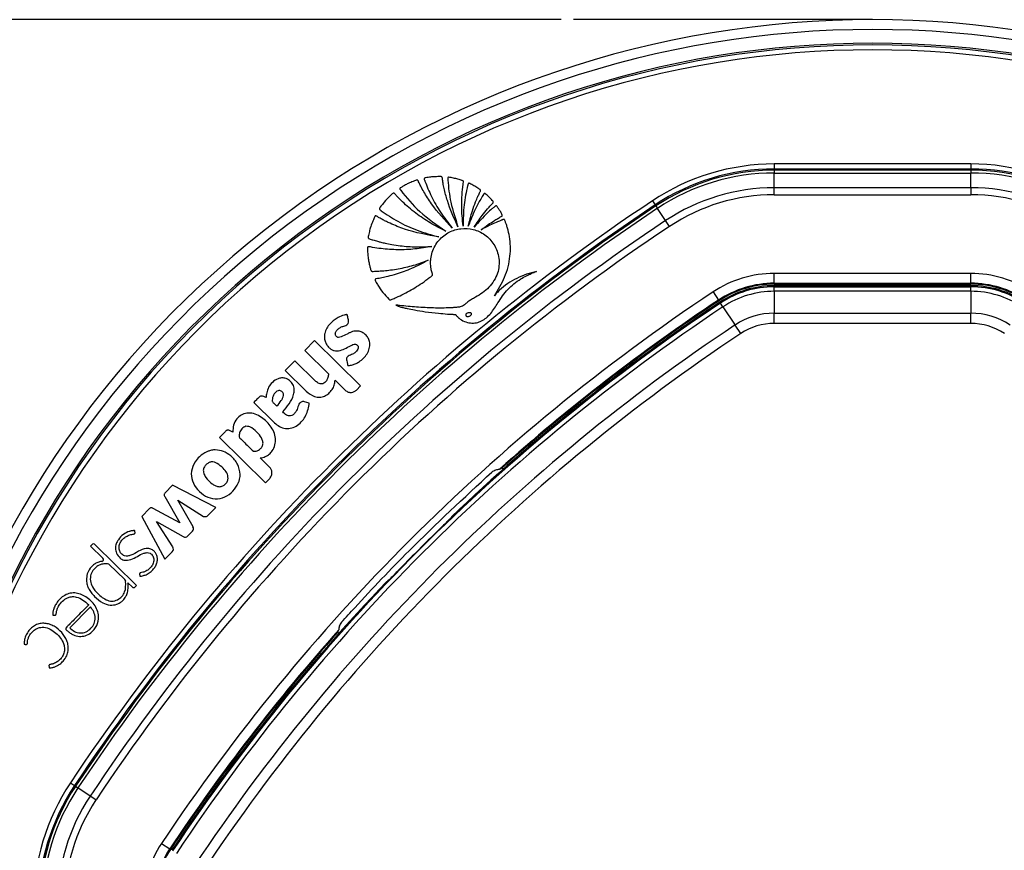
# Paper-space layout '3M DUO In Ground Anchor' of a CAD drawing. Header units: millimetres. Extents: x 10 to 10335, y 20 to 7920.
# Tile 82 of 116: x 3529 to 3629, y 7835 to 7920. Entities that reach past the tile are written whole.
import ezdxf

# ---------------------------------------------------------------- set-up
doc = ezdxf.new("R2010")
doc.units = ezdxf.units.MM
doc.layers.add('COMPONENT_GEOMETRY', color=7, linetype='Continuous')
doc.styles.add('SLDTEXTSTYLE0', font='TXT', dxfattribs={"width": 0.75})
doc.dimstyles.new('SLDDIMSTYLE2', dxfattribs={"dimtxt": 75, "dimasz": 3.302, "dimexe": 0, "dimexo": 0.0625, "dimgap": 18.75, "dimtad": 0, "dimtih": 1, "dimtoh": 1, "dimdec": 0, "dimrnd": 1e-09, "dimzin": 12, "dimdsep": 46, "dimtxsty": 'SLDTEXTSTYLE0', "dimsah": 1, "dimcen": 0.09, "dimadec": 0, "dimazin": 3, "dimtfac": 1, "dimtdec": 3, "dimtofl": 0, "dimtmove": 0, "dimatfit": 3, "dimfxl": 1, "dimfrac": 2, "dimtolj": 1, "dimtzin": 12, "dimarcsym": 0})

# ---------------------------------------------------------------- blocks, each defined once
blk = doc.blocks.new('_D_17')
at = {"layer": 'COMPONENT_GEOMETRY', "color": 7}
for p, q in [((3584.01, 7919.66), (364.55, 7919.66)), ((367.73, 7919.66), (367.73, 6439.18)), ((367.73, 4839.64), (367.73, 6320.12)), ((2084.42, 4839.64), (364.55, 4839.64))]:
    blk.add_line(p, q, dxfattribs=at)
for points in [[(367.73, 7919.66), (367.22, 7916.35), (368.23, 7916.35)], [(367.73, 4839.64), (368.23, 4842.94), (367.22, 4842.94)]]:
    blk.add_solid(points, dxfattribs=at)
at = {"layer": 'COMPONENT_GEOMETRY', "color": 7, "insert": (256.89, 6416.8), "char_height": 75, "attachment_point": 1, "style": 'SLDTEXTSTYLE0'}
blk.add_mtext('3080', dxfattribs=at)

psp = doc.layouts.new('3M DUO In Ground Anchor')

# ---------------------------------------------------------------- linework, layer by layer
at = {"color": 7, "linetype": 'Continuous', "lineweight": 25}
for p, q in [((3605.7, 7904.98), (3605.7, 7904.48)), ((3625.68, 7904.98), (3605.7, 7904.98)), ((3625.68, 7904.98), (3625.68, 7904.48)), ((3605.7, 7904.36), (3605.7, 7904.48)), ((3605.7, 7904.48), (3625.68, 7904.48)), ((3605.7, 7904.36), (3605.7, 7904.06)), ((3625.68, 7904.36), (3605.7, 7904.36)), ((3605.7, 7904.06), (3625.68, 7904.06)), ((3605.7, 7902.56), (3605.7, 7904.06)), ((3625.68, 7904.36), (3625.68, 7904.48)), ((3625.68, 7904.36), (3625.68, 7904.06)), ((3625.68, 7902.56), (3625.68, 7904.06)), ((3625.68, 7902.56), (3605.7, 7902.56)), ((3605.7, 7901.86), (3605.7, 7902.56)), ((3625.68, 7902.56), (3625.68, 7901.86)), ((3593.31, 7901.23), (3593.58, 7900.82)), ((3605.7, 7901.86), (3625.68, 7901.86)), ((3593.65, 7900.72), (3593.58, 7900.82)), ((3593.65, 7900.72), (3593.81, 7900.47)), ((3594.65, 7899.22), (3593.81, 7900.47)), ((3595.04, 7898.63), (3594.65, 7899.22)), ((3625.68, 7893.85), (3605.7, 7893.85)), ((3605.7, 7892.85), (3605.7, 7893.85)), ((3625.68, 7892.85), (3625.68, 7893.85)), ((3599.47, 7891.97), (3600.02, 7891.14)), ((3605.7, 7892.85), (3625.68, 7892.85)), ((3605.7, 7892.77), (3605.7, 7892.85)), ((3605.7, 7892.77), (3625.68, 7892.77)), ((3625.68, 7892.6), (3605.7, 7892.6)), ((3605.7, 7892.49), (3605.7, 7892.6)), ((3605.7, 7892.03), (3605.7, 7892.49)), ((3605.7, 7892.49), (3625.68, 7892.49)), ((3605.7, 7892.03), (3605.7, 7889.81)), ((3625.68, 7892.03), (3605.7, 7892.03)), ((3625.68, 7892.77), (3625.68, 7892.85)), ((3625.68, 7892.49), (3625.68, 7892.6)), ((3625.68, 7892.03), (3625.68, 7892.49)), ((3625.68, 7892.03), (3625.68, 7889.81)), ((3600.07, 7891.06), (3600.02, 7891.14)), ((3600.22, 7890.84), (3600.16, 7890.93)), ((3600.48, 7890.45), (3600.22, 7890.84)), ((3600.48, 7890.45), (3601.71, 7888.6)), ((3605.7, 7888.77), (3605.7, 7889.81)), ((3605.7, 7889.81), (3625.68, 7889.81)), ((3625.68, 7888.77), (3625.68, 7889.81)), ((3602.29, 7887.74), (3601.71, 7888.6)), ((3625.68, 7888.77), (3605.7, 7888.77)), ((3558.95, 7887.02), (3557.96, 7886.01)), ((3563.63, 7882.42), (3558.95, 7887.02)), ((3557.96, 7886.01), (3560.36, 7883.65)), ((3556.94, 7884.97), (3555.95, 7883.97)), ((3559.08, 7882.87), (3556.94, 7884.97)), ((3555.95, 7883.97), (3558.09, 7881.87)), ((3561.03, 7883), (3562.07, 7881.98)), ((3563.21, 7881.99), (3563.63, 7882.42)), ((3552.77, 7880.73), (3554.87, 7878.66)), ((3558.41, 7880.67), (3557.92, 7880.8)), ((3550.63, 7877.7), (3550.3, 7877.87)), ((3549.88, 7877.79), (3549.27, 7877.17)), ((3549.27, 7877.17), (3553.95, 7872.57)), ((3554.37, 7874.14), (3553.42, 7875.08)), ((3553.95, 7872.57), (3554.38, 7873)), ((3544.5, 7872.32), (3543.74, 7871.54)), ((3548.9, 7870.06), (3544.5, 7872.32)), ((3543.7, 7871.16), (3545.23, 7868.47)), ((3542.17, 7869.95), (3541.37, 7869.13)), ((3545.23, 7868.47), (3542.52, 7869.96)), ((3545.03, 7870.8), (3547.66, 7869.14)), ((3546.58, 7868.09), (3545.03, 7870.8)), ((3548.11, 7869.25), (3548.9, 7870.06)), ((3541.37, 7869.13), (3543.73, 7864.8)), ((3572.86, 7869.09), (3572.86, 7869.04)), ((3542.87, 7868.62), (3545.58, 7867.08)), ((3544.52, 7866.03), (3542.87, 7868.62)), ((3546.04, 7867.15), (3546.52, 7867.63)), ((3536.36, 7866.32), (3536.17, 7866.12)), ((3536.17, 7866.12), (3537.42, 7864.89)), ((3540.84, 7862.12), (3536.56, 7866.32)), ((3543.73, 7864.8), (3544.47, 7865.55)), ((3539.64, 7862.71), (3538.03, 7864.29)), ((3539.96, 7862.4), (3539.96, 7862.39)), ((3539.96, 7862.39), (3540.39, 7861.97)), ((3540.69, 7861.97), (3540.84, 7862.12)), ((3566.3, 7862.49), (3566.25, 7862.49)), ((3536.16, 7859.94), (3534.05, 7857.8)), ((3534.11, 7842.04), (3534.53, 7841.76)), ((3534.63, 7841.69), (3534.53, 7841.76)), ((3534.63, 7841.69), (3534.87, 7841.53)), ((3536.12, 7840.7), (3534.87, 7841.53)), ((3536.71, 7840.31), (3536.12, 7840.7)), ((3543.37, 7835.87), (3544.21, 7835.32)), ((3544.28, 7835.27), (3544.21, 7835.32))]:
    psp.add_line(p, q, dxfattribs=at)
for centre, radius, start, end in [((3615.69, 7819.66), 100, 335.6403, 204.3597), ((3615.69, 7819.66), 99, 335.8585, 204.1415), ((3615.69, 7819.66), 97.6, 336.1709, 203.8291), ((3605.7, 7882.6), 22.38, 90, 123.6328), ((3625.68, 7882.6), 22.38, 56.3672, 90), ((3605.7, 7882.6), 21.88, 90, 123.6328), ((3605.7, 7882.6), 21.75, 90, 123.6328), ((3605.7, 7882.6), 21.46, 90, 123.6328), ((3625.68, 7882.6), 21.88, 56.3672, 90), ((3625.68, 7882.6), 21.75, 56.3672, 90), ((3625.68, 7882.6), 21.46, 56.3672, 90), ((3605.7, 7882.6), 19.96, 90, 123.6328), ((3625.68, 7882.6), 19.96, 56.3672, 90), ((3710.94, 7724.41), 212.38, 123.6328, 146.3672), ((3605.7, 7882.6), 19.25, 90, 123.6328), ((3625.68, 7882.6), 19.25, 56.3672, 90), ((3710.94, 7724.41), 211.88, 123.6328, 146.3672), ((3710.94, 7724.41), 211.75, 123.6328, 146.3672), ((3710.94, 7724.41), 211.46, 123.6328, 146.3672), ((3710.94, 7724.41), 209.96, 123.6328, 146.3672), ((3710.94, 7724.41), 209.25, 123.6328, 146.3672), ((3605.7, 7882.6), 11.25, 90, 123.6328), ((3625.68, 7882.6), 11.25, 56.3672, 90), ((3710.94, 7724.41), 201.25, 123.6328, 146.3672), ((3605.7, 7882.6), 10.25, 90, 123.6328), ((3605.7, 7882.6), 10.16, 90, 123.6328), ((3605.7, 7882.6), 10, 90, 123.6328), ((3605.7, 7882.6), 9.89, 90, 123.6328), ((3605.7, 7882.6), 9.43, 90, 123.6328), ((3625.68, 7882.6), 10.25, 56.3672, 90), ((3625.68, 7882.6), 10.16, 56.3672, 90), ((3625.68, 7882.6), 10, 56.3672, 90), ((3625.68, 7882.6), 9.89, 56.3672, 90), ((3625.68, 7882.6), 9.43, 56.3672, 90), ((3710.94, 7724.41), 200, 123.6328, 133.6615), ((3710.94, 7724.41), 200.25, 123.6328, 131.6948), ((3710.94, 7724.41), 200.16, 123.6328, 131.626), ((3710.94, 7724.41), 200, 123.6328, 130.8526), ((3710.94, 7724.41), 199.89, 123.6328, 146.3672), ((3710.94, 7724.41), 199.43, 123.6328, 146.3672), ((3605.7, 7882.6), 7.21, 90, 123.6328), ((3625.68, 7882.6), 7.21, 56.3672, 90), ((3710.94, 7724.41), 197.21, 123.6328, 146.3672), ((3605.7, 7882.6), 6.17, 90, 123.6328), ((3625.68, 7882.6), 6.17, 56.3672, 90), ((3710.94, 7724.41), 196.17, 123.6328, 146.3672), ((3548.88, 7873.8), 2.11, 90.8724, 95.6271), ((3577.67, 7872.87), 1.2, 66.4186, 75.3795), ((3549.12, 7873.45), 2.26, 342.806, 346.2072), ((3546.24, 7867.9), 0.384, 315.5, 29.715), ((3545.77, 7867.42), 0.383, 240.5361, 315.5), ((3710.94, 7724.41), 199.93, 134.2444, 135.7556), ((3536.46, 7866.22), 0.144, 45.5, 135.5), ((3544.2, 7865.82), 0.384, 315.5, 32.5348), ((3537.29, 7864.75), 0.187, 279.5556, 45.5), ((3539.41, 7862.47), 0.331, 7.5879, 45.5), ((3540.54, 7862.12), 0.216, 225.5, 315.5), ((3710.94, 7724.41), 200, 136.3385, 146.3672), ((3538.16, 7861.91), 1.84, 308.1808, 314.4949), ((3710.94, 7724.41), 200.25, 138.3052, 146.3672), ((3710.94, 7724.41), 200.16, 138.374, 146.3672), ((3562.48, 7857.67), 1.2, 194.6205, 203.5814), ((3710.94, 7724.41), 200, 139.1474, 146.3672), ((3552.74, 7829.64), 22.38, 146.3672, 180), ((3552.74, 7829.64), 21.88, 146.3672, 180), ((3552.74, 7829.64), 21.75, 146.3672, 180), ((3552.74, 7829.64), 21.46, 146.3672, 180), ((3552.74, 7829.64), 19.96, 146.3672, 180), ((3552.74, 7829.64), 19.25, 146.3672, 180), ((3552.74, 7829.64), 11.25, 146.3672, 180), ((3552.74, 7829.64), 10.25, 146.3672, 180), ((3552.74, 7829.64), 10.16, 146.3672, 180)]:
    psp.add_arc(centre, radius, start, end, dxfattribs=at)
at = {"color": 8, "linetype": 'Continuous', "lineweight": 25}
for radius, start, end in [(97.43, 336.2097, 203.7903), (96.93, 336.3244, 203.6756)]:
    psp.add_arc((3615.69, 7819.66), radius, start, end, dxfattribs=at)
at = {"color": 7, "linetype": 'Continuous', "lineweight": 25}
for points, knots in [([(3572.95, 7898.46), (3572.2, 7899.26), (3571.12, 7900.4), (3570.18, 7901.92), (3569.8, 7902.6), (3569.64, 7902.94), (3569.53, 7903.13), (3569.49, 7903.29), (3569.42, 7903.34), (3569.35, 7903.36), (3569.2, 7903.3), (3568.91, 7903.18), (3568.5, 7903.02), (3568.12, 7902.82), (3567.86, 7902.67), (3567.71, 7902.58), (3567.64, 7902.53), (3567.61, 7902.49), (3567.62, 7902.43), (3567.64, 7902.39), (3567.67, 7902.36), (3567.69, 7902.33), (3567.69, 7902.32), (3567.7, 7902.32), (3567.7, 7902.32), (3567.7, 7902.32), (3567.7, 7902.32), (3567.7, 7902.32), (3567.7, 7902.32), (3568.28, 7901.54), (3569.66, 7899.96), (3571.38, 7898.78), (3572.29, 7898.15)], [0, 0, 0, 0, 0.225553, 0.324918, 0.368667, 0.38586, 0.403056, 0.414898, 0.417663, 0.420662, 0.427984, 0.450147, 0.487433, 0.517652, 0.539746, 0.549342, 0.553137, 0.557092, 0.560365, 0.563982, 0.567438, 0.568972, 0.56964, 0.569931, 0.570059, 0.570115, 0.57014, 0.57015, 0.570155, 0.570159, 0.77153, 1, 1, 1, 1]), ([(3573.53, 7898.6), (3573.13, 7899.47), (3572.56, 7900.74), (3572.17, 7902.26), (3572.03, 7902.93), (3571.98, 7903.25), (3571.94, 7903.45), (3571.94, 7903.59), (3571.9, 7903.65), (3571.88, 7903.68), (3571.84, 7903.69), (3571.78, 7903.7), (3571.66, 7903.7), (3571.37, 7903.69), (3570.98, 7903.68), (3570.57, 7903.62), (3570.3, 7903.59), (3570.18, 7903.56), (3570.14, 7903.54), (3570.11, 7903.52), (3570.09, 7903.49), (3570.09, 7903.42), (3570.12, 7903.35), (3570.15, 7903.29), (3570.16, 7903.26), (3570.16, 7903.25), (3570.17, 7903.25), (3570.17, 7903.25), (3570.17, 7903.24), (3570.17, 7903.24), (3570.17, 7903.24), (3570.17, 7903.24), (3570.36, 7902.71), (3570.83, 7901.63), (3571.74, 7900), (3572.54, 7898.99), (3572.95, 7898.46)], [0, 0, 0, 0, 0.221218, 0.318628, 0.361529, 0.378392, 0.39526, 0.406999, 0.409707, 0.412374, 0.415346, 0.417923, 0.427889, 0.443092, 0.483276, 0.518157, 0.540037, 0.544161, 0.547903, 0.550197, 0.552664, 0.555265, 0.565387, 0.569719, 0.571381, 0.572047, 0.572325, 0.572445, 0.572497, 0.57252, 0.57253, 0.572534, 0.572538, 0.702949, 0.845438, 1, 1, 1, 1]), ([(3574.05, 7898.67), (3573.98, 7899.35), (3573.88, 7900.41), (3573.92, 7901.69), (3573.99, 7902.39), (3574.03, 7902.82), (3574.09, 7903.05), (3574.09, 7903.18), (3574.08, 7903.22), (3574.07, 7903.24), (3574.05, 7903.26), (3574, 7903.29), (3573.9, 7903.32), (3573.66, 7903.4), (3573.3, 7903.5), (3572.91, 7903.57), (3572.67, 7903.62), (3572.58, 7903.63), (3572.55, 7903.62), (3572.53, 7903.61), (3572.51, 7903.59), (3572.49, 7903.53), (3572.49, 7903.46), (3572.5, 7903.39), (3572.5, 7903.37), (3572.51, 7903.36), (3572.51, 7903.35), (3572.51, 7903.35), (3572.51, 7903.35), (3572.51, 7903.35), (3572.51, 7903.35), (3572.51, 7903.35), (3572.55, 7902.59), (3572.75, 7900.97), (3573.26, 7899.42), (3573.53, 7898.6)], [0, 0, 0, 0, 0.181563, 0.281452, 0.336766, 0.368324, 0.39543, 0.400295, 0.402717, 0.404776, 0.406735, 0.41078, 0.419527, 0.434462, 0.477332, 0.519899, 0.538335, 0.541449, 0.544399, 0.546346, 0.548841, 0.551627, 0.562442, 0.56711, 0.56892, 0.56965, 0.569956, 0.570088, 0.570146, 0.570171, 0.570182, 0.570187, 0.57019, 0.771132, 1, 1, 1, 1]), ([(3574.58, 7898.66), (3574.71, 7899.18), (3574.91, 7900.02), (3575.27, 7901.01), (3575.53, 7901.62), (3575.68, 7901.97), (3575.78, 7902.17), (3575.82, 7902.24), (3575.83, 7902.29), (3575.83, 7902.31), (3575.82, 7902.33), (3575.79, 7902.36), (3575.74, 7902.4), (3575.65, 7902.46), (3575.52, 7902.55), (3575.28, 7902.7), (3575.01, 7902.85), (3574.79, 7902.97), (3574.68, 7903.01), (3574.64, 7903.02), (3574.6, 7903.01), (3574.57, 7902.98), (3574.55, 7902.94), (3574.53, 7902.88), (3574.52, 7902.83), (3574.52, 7902.8), (3574.51, 7902.79), (3574.51, 7902.79), (3574.51, 7902.79), (3574.51, 7902.78), (3574.51, 7902.78), (3574.51, 7902.78), (3574.51, 7902.78), (3574.35, 7902.14), (3574.09, 7900.77), (3574.06, 7899.39), (3574.05, 7898.67)], [0, 0, 0, 0, 0.165667, 0.266279, 0.325785, 0.370092, 0.385201, 0.394149, 0.396289, 0.398331, 0.400329, 0.404851, 0.409546, 0.422041, 0.435842, 0.460922, 0.507787, 0.532654, 0.538534, 0.542969, 0.546556, 0.550022, 0.555764, 0.56218, 0.567863, 0.570218, 0.571206, 0.57163, 0.571814, 0.571894, 0.57193, 0.571945, 0.571952, 0.571957, 0.777413, 1, 1, 1, 1]), ([(3572.29, 7898.15), (3572.02, 7898.28), (3571.49, 7898.54), (3570.71, 7898.98), (3569.96, 7899.46), (3569.23, 7899.98), (3568.54, 7900.54), (3567.87, 7901.14), (3567.42, 7901.61), (3567.14, 7901.9), (3567.08, 7901.99), (3567.02, 7902.03), (3566.98, 7902.03), (3566.92, 7902.01), (3566.74, 7901.83), (3566.37, 7901.51), (3565.96, 7901.04), (3565.69, 7900.68), (3565.56, 7900.5), (3565.54, 7900.44), (3565.54, 7900.4), (3565.55, 7900.36), (3565.59, 7900.32), (3565.63, 7900.29), (3565.67, 7900.26), (3565.7, 7900.25), (3565.71, 7900.24), (3565.72, 7900.24), (3565.72, 7900.23), (3565.72, 7900.23), (3565.72, 7900.23), (3565.72, 7900.23), (3565.72, 7900.23), (3566.26, 7899.84), (3567.44, 7899.09), (3569.4, 7898.16), (3570.84, 7897.77), (3571.58, 7897.57)], [0, 0, 0, 0, 0.057426, 0.114826, 0.172211, 0.229592, 0.286977, 0.344377, 0.401806, 0.412893, 0.421478, 0.424076, 0.425858, 0.427738, 0.436262, 0.474569, 0.523369, 0.554574, 0.56231, 0.564903, 0.567089, 0.56915, 0.572812, 0.576881, 0.580591, 0.582187, 0.582872, 0.58317, 0.5833, 0.583357, 0.583382, 0.583393, 0.583398, 0.583402, 0.713102, 0.851978, 1, 1, 1, 1]), ([(3575.18, 7898.57), (3575.44, 7898.97), (3575.87, 7899.6), (3576.45, 7900.31), (3576.8, 7900.72), (3576.99, 7900.92), (3577.1, 7901.02), (3577.13, 7901.09), (3577.12, 7901.13), (3577.11, 7901.15), (3577.08, 7901.2), (3576.99, 7901.31), (3576.82, 7901.5), (3576.61, 7901.69), (3576.43, 7901.86), (3576.33, 7901.94), (3576.29, 7901.97), (3576.26, 7901.98), (3576.23, 7901.99), (3576.2, 7901.98), (3576.16, 7901.95), (3576.09, 7901.84), (3575.93, 7901.57), (3575.63, 7901.06), (3575.12, 7900.08), (3574.8, 7899.23), (3574.58, 7898.66)], [0, 0, 0, 0, 0.173667, 0.277701, 0.336774, 0.369433, 0.380571, 0.39028, 0.392921, 0.395812, 0.399929, 0.415801, 0.444961, 0.493447, 0.520917, 0.534753, 0.538746, 0.542045, 0.544886, 0.547523, 0.554857, 0.563491, 0.595044, 0.666572, 0.779172, 1, 1, 1, 1]), ([(3575.89, 7898.3), (3576.13, 7898.48), (3576.55, 7898.79), (3577.12, 7899.16), (3577.51, 7899.4), (3577.73, 7899.52), (3577.87, 7899.61), (3577.97, 7899.65), (3578.03, 7899.71), (3578.04, 7899.73), (3578.04, 7899.76), (3578.01, 7899.89), (3577.87, 7900.1), (3577.72, 7900.35), (3577.59, 7900.53), (3577.52, 7900.63), (3577.47, 7900.7), (3577.44, 7900.72), (3577.41, 7900.73), (3577.37, 7900.72), (3577.31, 7900.69), (3577.18, 7900.58), (3576.9, 7900.35), (3576.19, 7899.7), (3575.62, 7899.06), (3575.18, 7898.57)], [0, 0, 0, 0, 0.1276982, 0.2301601, 0.2967053, 0.322542, 0.3418764, 0.3671977, 0.3710425, 0.374711, 0.3786695, 0.3834915, 0.4343046, 0.4854788, 0.5104056, 0.5314642, 0.5387016, 0.5445657, 0.5490734, 0.5540755, 0.5600707, 0.5802081, 0.62816, 0.7140571, 1, 1, 1, 1]), ([(3571.58, 7897.57), (3570.4, 7897.77), (3568.7, 7898.07), (3566.98, 7898.78), (3566.25, 7899.12), (3565.89, 7899.31), (3565.55, 7899.48), (3565.34, 7899.63), (3565.21, 7899.69), (3565.15, 7899.71), (3565.09, 7899.68), (3565.02, 7899.58), (3564.95, 7899.37), (3564.78, 7898.98), (3564.62, 7898.51), (3564.5, 7898.05), (3564.45, 7897.73), (3564.39, 7897.55), (3564.41, 7897.45), (3564.44, 7897.4), (3564.61, 7897.33), (3564.91, 7897.25), (3565.3, 7897.13), (3565.72, 7897.02), (3566.2, 7896.91), (3566.86, 7896.78), (3567.9, 7896.62), (3569.26, 7896.52), (3570.33, 7896.57), (3570.86, 7896.59)], [0, 0, 0, 0, 0.226718, 0.326617, 0.352803, 0.378996, 0.4052, 0.423578, 0.427974, 0.432067, 0.43542, 0.439009, 0.45551, 0.47762, 0.518825, 0.549936, 0.567789, 0.580796, 0.58381, 0.586672, 0.592895, 0.616517, 0.647493, 0.669087, 0.698685, 0.742291, 0.796477, 0.898237, 1, 1, 1, 1]), ([(3577.24, 7891.57), (3577.62, 7892.19), (3578.37, 7893.44), (3578.91, 7895.53), (3578.86, 7897.23), (3578.62, 7898.3), (3578.48, 7898.75), (3578.4, 7898.96), (3578.35, 7899.1), (3578.31, 7899.23), (3578.27, 7899.3), (3578.23, 7899.33), (3578.17, 7899.34), (3578.1, 7899.32), (3578.02, 7899.29), (3577.94, 7899.25), (3577.75, 7899.17), (3577.35, 7899.02), (3576.68, 7898.72), (3576.18, 7898.45), (3575.89, 7898.3)], [0, 0, 0, 0, 0.202229, 0.40583, 0.591312, 0.672977, 0.708933, 0.723066, 0.737203, 0.751346, 0.758346, 0.76153, 0.764796, 0.773005, 0.782354, 0.789655, 0.796108, 0.841429, 0.909394, 1, 1, 1, 1]), ([(3566.5, 7891.24), (3566.52, 7891.22), (3566.55, 7891.18), (3566.61, 7891.15), (3566.65, 7891.15), (3566.73, 7891.18), (3566.92, 7891.27), (3567.37, 7891.45), (3568.29, 7891.89), (3569.29, 7892.47), (3570.15, 7893.04), (3570.59, 7893.41), (3570.86, 7893.56), (3570.95, 7893.72), (3570.93, 7893.82), (3570.87, 7894.02), (3570.76, 7894.39), (3570.74, 7894.81), (3570.75, 7895.14), (3570.78, 7895.5), (3570.94, 7896.25), (3571.52, 7897.27), (3572.58, 7898.1), (3573.82, 7898.47), (3575.11, 7898.4), (3576.31, 7897.84), (3577.29, 7896.81), (3577.79, 7895.4), (3577.66, 7893.78), (3576.74, 7892.36), (3575.68, 7891.62), (3574.91, 7891.21), (3574.56, 7890.98), (3574.25, 7890.69), (3573.9, 7890.44), (3573.47, 7890.41), (3573.15, 7890.38), (3572.94, 7890.36), (3572.84, 7890.36), (3572.8, 7890.35), (3572.79, 7890.35), (3572.78, 7890.35), (3572.77, 7890.35), (3572.77, 7890.35), (3572.77, 7890.35), (3572.48, 7890.34), (3571.91, 7890.32), (3571.04, 7890.33), (3570.18, 7890.37), (3569.31, 7890.42), (3568.45, 7890.5), (3567.75, 7890.57), (3567.34, 7890.62), (3567.21, 7890.63)], [0, 0, 0, 0, 0.0032966, 0.0044508, 0.0060127, 0.0076363, 0.0119341, 0.0277509, 0.0558597, 0.112253, 0.1432712, 0.1581401, 0.1693379, 0.1728137, 0.1760335, 0.1791851, 0.193339, 0.2142755, 0.2199719, 0.2268437, 0.2499978, 0.2958207, 0.3397938, 0.3804541, 0.4219633, 0.4652446, 0.5095626, 0.5594472, 0.6094064, 0.6653695, 0.7217958, 0.7365556, 0.751316, 0.7635258, 0.7793182, 0.7926307, 0.8053556, 0.8110719, 0.813587, 0.8146937, 0.8151806, 0.8153948, 0.8154891, 0.8155306, 0.8155488, 0.8155631, 0.8441793, 0.8728415, 0.9015416, 0.9302542, 0.9589401, 0.9875496, 1, 1, 1, 1]), ([(3570.86, 7896.59), (3570.58, 7896.54), (3570.01, 7896.43), (3569.15, 7896.33), (3568.29, 7896.26), (3567.42, 7896.25), (3566.56, 7896.28), (3565.7, 7896.37), (3564.99, 7896.44), (3564.56, 7896.57), (3564.4, 7896.57), (3564.37, 7896.55), (3564.34, 7896.53), (3564.32, 7896.47), (3564.3, 7896.26), (3564.34, 7895.98), (3564.37, 7895.55), (3564.43, 7895.15), (3564.51, 7894.78), (3564.58, 7894.52), (3564.63, 7894.35), (3564.66, 7894.21), (3564.7, 7894.11), (3564.75, 7894.07), (3564.86, 7894.05), (3565.05, 7894.08), (3565.32, 7894.08), (3565.64, 7894.1), (3566.1, 7894.13), (3566.71, 7894.2), (3567.72, 7894.36), (3569.02, 7894.65), (3570.02, 7895.01), (3570.51, 7895.19)], [0, 0, 0, 0, 0.05771, 0.11539, 0.173053, 0.230709, 0.288371, 0.346051, 0.403765, 0.431524, 0.433822, 0.435859, 0.437913, 0.441817, 0.446383, 0.480892, 0.497728, 0.531857, 0.561892, 0.573691, 0.585489, 0.597662, 0.603357, 0.606247, 0.609835, 0.624207, 0.643874, 0.663907, 0.689821, 0.734639, 0.787656, 0.89382, 1, 1, 1, 1]), ([(3570.51, 7895.19), (3569.96, 7894.9), (3568.9, 7894.34), (3567.5, 7893.84), (3566.48, 7893.56), (3565.8, 7893.4), (3565.38, 7893.33), (3565.15, 7893.29), (3565.12, 7893.27), (3565.1, 7893.24), (3565.09, 7893.2), (3565.1, 7893.15), (3565.13, 7893.09), (3565.19, 7892.99), (3565.27, 7892.83), (3565.5, 7892.45), (3565.88, 7891.89), (3566.3, 7891.46), (3566.5, 7891.24)], [0, 0, 0, 0, 0.229182, 0.431712, 0.540852, 0.613251, 0.685771, 0.694462, 0.697028, 0.701156, 0.704891, 0.711452, 0.718649, 0.729129, 0.755851, 0.782573, 0.891294, 1, 1, 1, 1]), ([(3567.21, 7890.63), (3567.36, 7890.56), (3567.6, 7890.45), (3567.99, 7890.37), (3568.48, 7890.25), (3569.23, 7890.11), (3570.28, 7889.94), (3571.4, 7889.81), (3572.34, 7889.73), (3572.88, 7889.69), (3573.12, 7889.69), (3573.19, 7889.69), (3573.23, 7889.68), (3573.25, 7889.68), (3573.26, 7889.68), (3573.28, 7889.68), (3573.3, 7889.65), (3573.33, 7889.62), (3573.38, 7889.55), (3573.46, 7889.47), (3573.54, 7889.38), (3573.6, 7889.34), (3573.62, 7889.32), (3573.63, 7889.31), (3573.63, 7889.31), (3573.64, 7889.3), (3573.64, 7889.3), (3573.64, 7889.3), (3573.64, 7889.3), (3573.8, 7889.17), (3574.17, 7888.94), (3574.79, 7888.78), (3575.39, 7888.81), (3576.14, 7889.07), (3576.93, 7889.77), (3577.65, 7890.97), (3578.38, 7892.04), (3579.21, 7892.82), (3579.86, 7893.27), (3580.46, 7893.6), (3580.98, 7893.85), (3581.33, 7893.99), (3581.51, 7894.06), (3581.53, 7894.06)], [0, 0, 0, 0, 0.02822, 0.047024, 0.072189, 0.117124, 0.182915, 0.263094, 0.318189, 0.351119, 0.358364, 0.361518, 0.363967, 0.364769, 0.365681, 0.366458, 0.368426, 0.370883, 0.374355, 0.383843, 0.39149, 0.394855, 0.396335, 0.396987, 0.397274, 0.3974, 0.397455, 0.39748, 0.39749, 0.397499, 0.435527, 0.473257, 0.509719, 0.541957, 0.613525, 0.690941, 0.79256, 0.84284, 0.893244, 0.933507, 0.964789, 0.996041, 1, 1, 1, 1]), ([(3581.53, 7894.06), (3581.19, 7893.97), (3580.5, 7893.78), (3579.51, 7893.37), (3578.57, 7892.84), (3577.88, 7892.28), (3577.45, 7891.84), (3577.29, 7891.63), (3577.24, 7891.57)], [0, 0, 0, 0, 0.209784, 0.422933, 0.635761, 0.846744, 0.951153, 1, 1, 1, 1]), ([(3574.9, 7889.75), (3574.9, 7889.76), (3574.89, 7889.79), (3574.85, 7889.83), (3574.77, 7889.86), (3574.67, 7889.86), (3574.56, 7889.84), (3574.46, 7889.8), (3574.37, 7889.74), (3574.32, 7889.68), (3574.31, 7889.62), (3574.31, 7889.59), (3574.32, 7889.58)], [0, 0, 0, 0, 0.054152, 0.106755, 0.220928, 0.354231, 0.499771, 0.645409, 0.778973, 0.893409, 0.946014, 1, 1, 1, 1]), ([(3562.37, 7888.77), (3562.39, 7888.85), (3562.43, 7889.01), (3562.36, 7889.24), (3562.32, 7889.42), (3562.3, 7889.55), (3562.28, 7889.62), (3562.26, 7889.65), (3562.24, 7889.66), (3562.22, 7889.66), (3562.12, 7889.64), (3561.81, 7889.6), (3561.39, 7889.41), (3560.91, 7889.1), (3560.51, 7888.74), (3560.17, 7888.29), (3559.98, 7887.81), (3559.92, 7887.36), (3560, 7886.96), (3560.16, 7886.59), (3560.4, 7886.31), (3560.66, 7886.11), (3560.94, 7885.99), (3561.19, 7885.97), (3561.55, 7886), (3562.02, 7886.17), (3562.48, 7886.44), (3562.83, 7886.62), (3563.06, 7886.67), (3563.23, 7886.62), (3563.34, 7886.51), (3563.4, 7886.38), (3563.39, 7886.21), (3563.29, 7886.02), (3563.1, 7885.81), (3562.78, 7885.61), (3562.47, 7885.52), (3562.28, 7885.37), (3562.21, 7885.29), (3562.17, 7885.18), (3562.18, 7885.1), (3562.19, 7885.06)], [0, 0, 0, 0, 0.0226997, 0.0437807, 0.0651433, 0.0741256, 0.0817262, 0.0833343, 0.0846311, 0.0858322, 0.0903955, 0.1114956, 0.1724595, 0.2156944, 0.2679123, 0.3200274, 0.3712169, 0.4083671, 0.4448357, 0.4819066, 0.5187018, 0.5458623, 0.5728848, 0.5991847, 0.6140136, 0.6735535, 0.7353984, 0.7604841, 0.7834074, 0.7960694, 0.8098205, 0.8226733, 0.8348023, 0.8565729, 0.8796379, 0.9131136, 0.9588213, 0.9692333, 0.9789764, 0.9887696, 1, 1, 1, 1]), ([(3574.32, 7889.58), (3574.32, 7889.57), (3574.33, 7889.54), (3574.36, 7889.51), (3574.4, 7889.49), (3574.46, 7889.47), (3574.55, 7889.47), (3574.66, 7889.49), (3574.76, 7889.53), (3574.85, 7889.59), (3574.9, 7889.65), (3574.91, 7889.71), (3574.91, 7889.74), (3574.9, 7889.75)], [0, 0, 0, 0, 0.054064, 0.106543, 0.161595, 0.221254, 0.354546, 0.500182, 0.645922, 0.779485, 0.893724, 0.946168, 1, 1, 1, 1]), ([(3562.19, 7885.06), (3562.21, 7884.99), (3562.24, 7884.86), (3562.27, 7884.72), (3562.29, 7884.63), (3562.3, 7884.57), (3562.31, 7884.53), (3562.31, 7884.5), (3562.32, 7884.49), (3562.33, 7884.48), (3562.35, 7884.48), (3562.38, 7884.48), (3562.43, 7884.48), (3562.47, 7884.49), (3562.5, 7884.49), (3562.51, 7884.5), (3562.51, 7884.5), (3562.51, 7884.5), (3562.51, 7884.5), (3562.51, 7884.5), (3562.51, 7884.5), (3562.51, 7884.5), (3562.64, 7884.51), (3562.9, 7884.57), (3563.26, 7884.73), (3563.81, 7885.08), (3564.3, 7885.62), (3564.58, 7886.34), (3564.57, 7886.88), (3564.39, 7887.32), (3564.12, 7887.65), (3563.77, 7887.88), (3563.32, 7888.02), (3562.88, 7887.98), (3562.52, 7887.83), (3562.13, 7887.63), (3561.78, 7887.42), (3561.43, 7887.33), (3561.27, 7887.36), (3561.17, 7887.42), (3561.1, 7887.51), (3561.06, 7887.61), (3561.05, 7887.72), (3561.07, 7887.85), (3561.17, 7888.03), (3561.36, 7888.24), (3561.67, 7888.42), (3561.96, 7888.51), (3562.22, 7888.59), (3562.32, 7888.71), (3562.37, 7888.77)], [0, 0, 0, 0, 0.02143, 0.03659, 0.04326, 0.048501, 0.053298, 0.055333, 0.05669, 0.057715, 0.059018, 0.061584, 0.067097, 0.072439, 0.074302, 0.07497, 0.07523, 0.075338, 0.075384, 0.075404, 0.075412, 0.075416, 0.075419, 0.1135, 0.151621, 0.189735, 0.300253, 0.355325, 0.410289, 0.451884, 0.492381, 0.532415, 0.57238, 0.627014, 0.65651, 0.685842, 0.751173, 0.776718, 0.787318, 0.798385, 0.809042, 0.81935, 0.82972, 0.840316, 0.856548, 0.889057, 0.921959, 0.957473, 0.978568, 1, 1, 1, 1]), ([(3555.7, 7879.78), (3555.93, 7880.04), (3556.38, 7880.57), (3556.81, 7881.35), (3556.91, 7882.05), (3556.77, 7882.58), (3556.42, 7882.98), (3555.99, 7883.2), (3555.58, 7883.24), (3555.12, 7883.13), (3554.64, 7882.81), (3554.25, 7882.29), (3554.06, 7881.74), (3554.03, 7881.38), (3554.01, 7881.22)], [0, 0, 0, 0, 0.143245, 0.2863, 0.358562, 0.42973, 0.501653, 0.57333, 0.62118, 0.668883, 0.765222, 0.851094, 0.934425, 1, 1, 1, 1]), ([(3558.09, 7881.87), (3558.36, 7881.65), (3558.77, 7881.32), (3559.46, 7881.23), (3559.97, 7881.34), (3560.4, 7881.63), (3560.74, 7882.02), (3560.98, 7882.48), (3561.01, 7882.82), (3561.03, 7883)], [0, 0, 0, 0, 0.248853, 0.373701, 0.498954, 0.624139, 0.749801, 0.874639, 1, 1, 1, 1]), ([(3560.36, 7883.65), (3560.35, 7883.52), (3560.32, 7883.27), (3560.18, 7882.96), (3560, 7882.75), (3559.81, 7882.63), (3559.61, 7882.6), (3559.41, 7882.63), (3559.23, 7882.74), (3559.13, 7882.83), (3559.08, 7882.87)], [0, 0, 0, 0, 0.20075, 0.371353, 0.491267, 0.615204, 0.694596, 0.793687, 0.904539, 1, 1, 1, 1]), ([(3555.1, 7880.37), (3555.27, 7880.54), (3555.5, 7880.79), (3555.7, 7881.17), (3555.78, 7881.4), (3555.78, 7881.59), (3555.72, 7881.73), (3555.62, 7881.84), (3555.5, 7881.93), (3555.36, 7881.96), (3555.18, 7881.92), (3554.98, 7881.77), (3554.78, 7881.54), (3554.71, 7881.33), (3554.67, 7881.23)], [0, 0, 0, 0, 0.2353455, 0.3283824, 0.4176232, 0.4665966, 0.5143676, 0.5625721, 0.6119275, 0.6567477, 0.6994067, 0.7879811, 0.8941275, 1, 1, 1, 1]), ([(3562.07, 7881.98), (3562.16, 7881.9), (3562.35, 7881.76), (3562.69, 7881.73), (3562.99, 7881.81), (3563.14, 7881.93), (3563.21, 7881.99)], [0, 0, 0, 0, 0.283705, 0.557917, 0.775026, 1, 1, 1, 1]), ([(3554.01, 7881.22), (3553.94, 7881.25), (3553.79, 7881.33), (3553.57, 7881.4), (3553.37, 7881.32), (3553.23, 7881.2), (3553.03, 7881), (3552.88, 7880.84), (3552.77, 7880.73)], [0, 0, 0, 0, 0.153808, 0.342505, 0.433346, 0.55862, 0.702766, 1, 1, 1, 1]), ([(3554.67, 7881.23), (3554.66, 7881.14), (3554.64, 7881.02), (3554.63, 7880.88), (3554.67, 7880.74), (3554.88, 7880.6), (3555.02, 7880.45), (3555.1, 7880.37)], [0, 0, 0, 0, 0.256542, 0.334859, 0.397753, 0.663702, 1, 1, 1, 1]), ([(3554.87, 7878.66), (3555.04, 7878.53), (3555.36, 7878.25), (3555.99, 7878.05), (3556.64, 7878.1), (3557.42, 7878.5), (3558.17, 7879.38), (3558.33, 7880.24), (3558.41, 7880.67)], [0, 0, 0, 0, 0.1231946, 0.2465854, 0.3696873, 0.4934455, 0.7486294, 1, 1, 1, 1]), ([(3557.92, 7880.8), (3557.87, 7880.81), (3557.78, 7880.83), (3557.65, 7880.8), (3557.52, 7880.74), (3557.32, 7880.56), (3557.23, 7880.14), (3557.02, 7879.73), (3556.77, 7879.46), (3556.53, 7879.35), (3556.29, 7879.35), (3555.99, 7879.47), (3555.82, 7879.65), (3555.7, 7879.78)], [0, 0, 0, 0, 0.043693, 0.087035, 0.130805, 0.173871, 0.347703, 0.520641, 0.609431, 0.697904, 0.762047, 0.837472, 1, 1, 1, 1]), ([(3553.42, 7875.08), (3553.59, 7875.11), (3553.92, 7875.18), (3554.35, 7875.45), (3554.71, 7875.84), (3554.95, 7876.4), (3555.03, 7877.32), (3554.51, 7878.43), (3553.61, 7879.21), (3552.77, 7879.64), (3552.08, 7879.68), (3551.47, 7879.49), (3550.99, 7879.05), (3550.65, 7878.44), (3550.64, 7877.94), (3550.63, 7877.7)], [0, 0, 0, 0, 0.055258, 0.105084, 0.152353, 0.221467, 0.289225, 0.434772, 0.581097, 0.654681, 0.726143, 0.788399, 0.848465, 0.92497, 1, 1, 1, 1]), ([(3550.3, 7877.87), (3550.25, 7877.89), (3550.18, 7877.92), (3550.06, 7877.91), (3549.96, 7877.86), (3549.91, 7877.82), (3549.88, 7877.79)], [0, 0, 0, 0, 0.2863817, 0.5469728, 0.7602736, 1, 1, 1, 1]), ([(3551.97, 7878.3), (3551.89, 7878.28), (3551.73, 7878.23), (3551.54, 7878.06), (3551.4, 7877.86), (3551.32, 7877.64), (3551.28, 7877.43), (3551.26, 7877.19), (3551.48, 7876.98), (3551.95, 7876.51), (3552.38, 7876.09), (3552.72, 7875.76)], [0, 0, 0, 0, 0.0697682, 0.1420933, 0.215677, 0.285558, 0.3440214, 0.4047267, 0.4769931, 0.5880132, 1, 1, 1, 1]), ([(3552.72, 7875.76), (3552.81, 7875.76), (3552.99, 7875.77), (3553.25, 7875.87), (3553.46, 7876.03), (3553.65, 7876.27), (3553.73, 7876.6), (3553.61, 7877.09), (3553.2, 7877.62), (3552.72, 7878.05), (3552.28, 7878.29), (3552.07, 7878.3), (3551.97, 7878.3)], [0, 0, 0, 0, 0.067035, 0.13386, 0.200695, 0.268057, 0.355259, 0.441722, 0.633831, 0.8463, 0.924415, 1, 1, 1, 1]), ([(3548.67, 7875.9), (3548.54, 7875.87), (3548.29, 7875.84), (3548.07, 7875.74), (3547.97, 7875.7)], [0, 0, 0, 0, 0.558522, 1, 1, 1, 1]), ([(3551.39, 7873.41), (3551.32, 7873.77), (3551.2, 7874.5), (3550.5, 7875.28), (3549.7, 7875.8), (3549.13, 7875.87), (3548.85, 7875.91)], [0, 0, 0, 0, 0.274692, 0.559989, 0.783639, 1, 1, 1, 1]), ([(3547.97, 7875.7), (3547.71, 7875.56), (3547.24, 7875.29), (3546.93, 7874.87), (3546.79, 7874.68)], [0, 0, 0, 0, 0.556174, 1, 1, 1, 1]), ([(3546.79, 7874.68), (3546.64, 7874.37), (3546.33, 7873.76), (3546.46, 7872.7), (3547.01, 7871.82), (3547.82, 7871.16), (3548.82, 7870.84), (3549.84, 7871.06), (3550.68, 7871.66), (3551.02, 7872.24), (3551.19, 7872.53)], [0, 0, 0, 0, 0.125115, 0.247908, 0.375235, 0.504206, 0.628862, 0.752358, 0.876174, 1, 1, 1, 1]), ([(3547.9, 7874.38), (3547.82, 7874.29), (3547.66, 7874.1), (3547.61, 7873.78), (3547.67, 7873.51), (3547.77, 7873.3), (3548.02, 7872.92), (3548.36, 7872.55), (3548.82, 7872.26), (3549.16, 7872.14), (3549.53, 7872.18), (3549.84, 7872.37), (3550.08, 7872.65), (3550.13, 7872.89), (3550.16, 7873)], [0, 0, 0, 0, 0.081417, 0.162242, 0.213218, 0.264533, 0.315638, 0.520136, 0.601386, 0.678843, 0.757651, 0.838975, 0.920888, 1, 1, 1, 1]), ([(3550.16, 7873), (3550.13, 7873.2), (3550.07, 7873.59), (3549.6, 7874.08), (3549.18, 7874.46), (3548.76, 7874.66), (3548.44, 7874.7), (3548.14, 7874.59), (3547.98, 7874.46), (3547.9, 7874.38)], [0, 0, 0, 0, 0.177978, 0.367099, 0.611568, 0.706367, 0.804228, 0.900756, 1, 1, 1, 1]), ([(3554.38, 7873), (3554.45, 7873.1), (3554.6, 7873.29), (3554.63, 7873.62), (3554.55, 7873.92), (3554.43, 7874.07), (3554.37, 7874.14)], [0, 0, 0, 0, 0.283705, 0.557917, 0.775026, 1, 1, 1, 1]), ([(3576.97, 7873.65), (3577.04, 7873.7), (3577.17, 7873.8), (3577.39, 7873.89), (3577.58, 7873.93), (3577.7, 7873.93), (3577.73, 7873.93), (3577.74, 7873.93)], [0, 0, 0, 0, 0.20743, 0.415164, 0.616918, 0.807842, 1, 1, 1, 1]), ([(3577.97, 7874.03), (3577.94, 7874.02), (3577.87, 7873.99), (3577.78, 7873.95), (3577.74, 7873.93)], [0, 0, 0, 0, 0.465522, 1, 1, 1, 1]), ([(3551.32, 7872.91), (3551.34, 7873), (3551.38, 7873.17), (3551.38, 7873.34), (3551.39, 7873.41)], [0, 0, 0, 0, 0.561208, 1, 1, 1, 1]), ([(3561.69, 7858.37), (3562.14, 7858.87), (3564.38, 7861.34), (3569.34, 7866.57), (3574.13, 7871.02), (3576.97, 7873.65)], [0, 0, 0, 0, 0.092542, 0.462782, 1, 1, 1, 1]), ([(3551.19, 7872.53), (3551.21, 7872.58), (3551.25, 7872.66), (3551.28, 7872.75), (3551.29, 7872.78)], [0, 0, 0, 0, 0.563954, 1, 1, 1, 1]), ([(3543.74, 7871.54), (3543.71, 7871.51), (3543.66, 7871.45), (3543.64, 7871.34), (3543.65, 7871.25), (3543.68, 7871.19), (3543.7, 7871.16)], [0, 0, 0, 0, 0.286326, 0.544838, 0.757768, 1, 1, 1, 1]), ([(3542.52, 7869.96), (3542.49, 7869.98), (3542.43, 7870.01), (3542.33, 7870.03), (3542.24, 7870.01), (3542.2, 7869.97), (3542.17, 7869.95)], [0, 0, 0, 0, 0.3000962, 0.5583466, 0.7630865, 1, 1, 1, 1]), ([(3547.66, 7869.14), (3547.67, 7869.14), (3547.72, 7869.12), (3547.8, 7869.11), (3547.91, 7869.12), (3548.02, 7869.17), (3548.07, 7869.22), (3548.11, 7869.25)], [0, 0, 0, 0, 0.123461, 0.278128, 0.520216, 0.746513, 1, 1, 1, 1]), ([(3572.86, 7869.04), (3572.84, 7869.02), (3572.81, 7868.98), (3572.56, 7868.73), (3572.19, 7868.37), (3571.8, 7867.98), (3571.54, 7867.73), (3571.44, 7867.63)], [0, 0, 0, 0, 0.217051, 0.434103, 0.651134, 0.868185, 1, 1, 1, 1]), ([(3541.15, 7863.24), (3541.15, 7863.19), (3541.16, 7863.13), (3541.18, 7863.08), (3541.19, 7863.07), (3541.2, 7863.06), (3541.23, 7863.06), (3541.31, 7863.06), (3541.51, 7863.11), (3541.85, 7863.21), (3542.21, 7863.43), (3542.52, 7863.72), (3542.75, 7864.03), (3542.92, 7864.4), (3542.98, 7864.78), (3542.93, 7865.15), (3542.77, 7865.46), (3542.53, 7865.71), (3542.2, 7865.88), (3541.65, 7865.9), (3541.01, 7865.59), (3540.43, 7865.23), (3539.94, 7865.09), (3539.58, 7865.1), (3539.26, 7865.34), (3539.07, 7865.69), (3539.04, 7866.09), (3539.16, 7866.48), (3539.4, 7866.8), (3539.71, 7867.06), (3540.06, 7867.24), (3540.36, 7867.32), (3540.56, 7867.34), (3540.63, 7867.37), (3540.66, 7867.4), (3540.69, 7867.45), (3540.69, 7867.52), (3540.66, 7867.59), (3540.65, 7867.65), (3540.65, 7867.69), (3540.64, 7867.7), (3540.64, 7867.7), (3540.63, 7867.71), (3540.61, 7867.71), (3540.56, 7867.7), (3540.45, 7867.68), (3540.32, 7867.67), (3540.21, 7867.64), (3540.17, 7867.63), (3540.15, 7867.62), (3540.14, 7867.62), (3540.13, 7867.62), (3540.13, 7867.62), (3540.13, 7867.61), (3540.13, 7867.61), (3540.13, 7867.61), (3539.9, 7867.55), (3539.47, 7867.32), (3539.01, 7866.86), (3538.75, 7866.36), (3538.66, 7865.87), (3538.75, 7865.57), (3538.8, 7865.41)], [0, 0, 0, 0, 0.01083, 0.011531, 0.012128, 0.013053, 0.015074, 0.017741, 0.031484, 0.057491, 0.093685, 0.119116, 0.147632, 0.17581, 0.203923, 0.229782, 0.253462, 0.2769, 0.303156, 0.330977, 0.388895, 0.451524, 0.474829, 0.496939, 0.525668, 0.553885, 0.580986, 0.608862, 0.637538, 0.665566, 0.693487, 0.721769, 0.731253, 0.7343, 0.737326, 0.740634, 0.746241, 0.75215, 0.757085, 0.759327, 0.75961, 0.759871, 0.760301, 0.760869, 0.764203, 0.770617, 0.785221, 0.791648, 0.794477, 0.795722, 0.796269, 0.79651, 0.796617, 0.796663, 0.796684, 0.796693, 0.7967, 0.84692, 0.89887, 0.932722, 0.965787, 1, 1, 1, 1]), ([(3538.8, 7865.41), (3538.91, 7865.23), (3539.05, 7864.98), (3539.33, 7864.77), (3539.46, 7864.72), (3539.53, 7864.7)], [0, 0, 0, 0, 0.599205, 0.809031, 1, 1, 1, 1]), ([(3539.53, 7864.7), (3539.78, 7864.7), (3540.28, 7864.69), (3540.92, 7865.08), (3541.44, 7865.37), (3541.89, 7865.48), (3542.18, 7865.43), (3542.38, 7865.29), (3542.5, 7865.13), (3542.58, 7864.93), (3542.61, 7864.65), (3542.52, 7864.28), (3542.28, 7863.94), (3542.02, 7863.71), (3541.76, 7863.55), (3541.51, 7863.44), (3541.28, 7863.43), (3541.18, 7863.36), (3541.15, 7863.33), (3541.14, 7863.3), (3541.14, 7863.27), (3541.14, 7863.25), (3541.15, 7863.24)], [0, 0, 0, 0, 0.124778, 0.249542, 0.369694, 0.4284, 0.481224, 0.514871, 0.548895, 0.583537, 0.618609, 0.693311, 0.768512, 0.830409, 0.866112, 0.922934, 0.969973, 0.977732, 0.984778, 0.989397, 0.994335, 1, 1, 1, 1]), ([(3537.32, 7864.57), (3537.21, 7864.55), (3537.03, 7864.52), (3536.74, 7864.41), (3536.38, 7864.17), (3535.99, 7863.76), (3535.75, 7863.14), (3535.75, 7862.73), (3535.75, 7862.52)], [0, 0, 0, 0, 0.116144, 0.197588, 0.324338, 0.564652, 0.784003, 1, 1, 1, 1]), ([(3538.03, 7864.29), (3537.93, 7864.3), (3537.68, 7864.34), (3537.24, 7864.29), (3536.77, 7864.06), (3536.37, 7863.64), (3536.11, 7863.08), (3536.14, 7862.41), (3536.4, 7861.85), (3536.93, 7861.23), (3537.53, 7860.71), (3538.32, 7860.46), (3538.91, 7860.63), (3539.37, 7860.98), (3539.76, 7861.6), (3539.74, 7862.15), (3539.73, 7862.51)], [0, 0, 0, 0, 0.034153, 0.084197, 0.146831, 0.209046, 0.277499, 0.350173, 0.426189, 0.485064, 0.62209, 0.689836, 0.758159, 0.819726, 0.880121, 1, 1, 1, 1]), ([(3567.71, 7863.9), (3567.56, 7863.74), (3567.24, 7863.42), (3566.82, 7862.99), (3566.5, 7862.67), (3566.33, 7862.51), (3566.31, 7862.49), (3566.3, 7862.49)], [0, 0, 0, 0, 0.217103, 0.434207, 0.651285, 0.868325, 1, 1, 1, 1]), ([(3535.75, 7862.52), (3535.78, 7862.36), (3535.83, 7862.08), (3535.96, 7861.82), (3536.02, 7861.71)], [0, 0, 0, 0, 0.561458, 1, 1, 1, 1]), ([(3539.92, 7861.4), (3539.95, 7861.59), (3540.02, 7861.92), (3539.98, 7862.25), (3539.96, 7862.4)], [0, 0, 0, 0, 0.556875, 1, 1, 1, 1]), ([(3533.27, 7860.95), (3533.15, 7860.84), (3532.9, 7860.61), (3532.63, 7860.22), (3532.44, 7859.84), (3532.36, 7859.56), (3532.32, 7859.37), (3532.32, 7859.25), (3532.31, 7859.17), (3532.32, 7859.12), (3532.32, 7859.1), (3532.33, 7859.09), (3532.33, 7859.09), (3532.35, 7859.09), (3532.4, 7859.09), (3532.45, 7859.08), (3532.51, 7859.08), (3532.57, 7859.08), (3532.62, 7859.14), (3532.66, 7859.23), (3532.69, 7859.4), (3532.74, 7859.65), (3532.88, 7859.97), (3533.12, 7860.35), (3533.45, 7860.67), (3533.84, 7860.89), (3534.23, 7861), (3534.8, 7860.96), (3535.41, 7860.66), (3535.79, 7860.32), (3535.97, 7860.15)], [0, 0, 0, 0, 0.0707812, 0.1417783, 0.2011489, 0.2480873, 0.2665077, 0.2848694, 0.296733, 0.3021906, 0.3037849, 0.304972, 0.306025, 0.3072576, 0.311101, 0.3266854, 0.3300873, 0.3386591, 0.3488658, 0.3604428, 0.3810578, 0.4247693, 0.4664145, 0.5268756, 0.6175097, 0.6574913, 0.7165995, 0.7865659, 0.8925853, 1, 1, 1, 1]), ([(3535.97, 7860.15), (3535.97, 7860.15), (3535.96, 7860.14), (3535.95, 7860.12), (3535.94, 7860.12), (3535.94, 7860.12), (3535.94, 7860.12), (3535.94, 7860.12), (3535.94, 7860.11), (3535.94, 7860.11), (3535.94, 7860.11), (3535.94, 7860.11), (3535.72, 7859.89), (3535.28, 7859.45), (3534.68, 7858.84), (3534.2, 7858.34), (3533.87, 7858.03), (3533.71, 7857.86), (3533.65, 7857.78), (3533.63, 7857.73), (3533.64, 7857.68), (3533.68, 7857.61), (3533.76, 7857.53), (3533.91, 7857.42), (3534.11, 7857.25), (3534.49, 7857.05), (3534.91, 7856.93), (3535.32, 7856.94), (3535.73, 7857.02), (3536.29, 7857.33), (3536.85, 7858), (3537.1, 7859.09), (3536.6, 7860.24), (3535.77, 7860.96), (3535, 7861.31), (3534.4, 7861.38), (3533.79, 7861.28), (3533.45, 7861.06), (3533.27, 7860.95)], [0, 0, 0, 0, 0.0022778, 0.00328, 0.003721, 0.003915, 0.0040004, 0.0040379, 0.0040545, 0.0040617, 0.0040649, 0.0040663, 0.0040674, 0.0748783, 0.1456891, 0.1999427, 0.2323334, 0.2483307, 0.2525712, 0.2558751, 0.2590766, 0.2656947, 0.2732394, 0.2849482, 0.3069046, 0.3337078, 0.381844, 0.4043597, 0.4271405, 0.4751879, 0.547705, 0.6194581, 0.7172187, 0.8161622, 0.8630659, 0.9082, 0.9530456, 1, 1, 1, 1]), ([(3536.02, 7861.71), (3536.11, 7861.57), (3536.27, 7861.32), (3536.47, 7861.11), (3536.56, 7861.01)], [0, 0, 0, 0, 0.553981, 1, 1, 1, 1]), ([(3536.56, 7861.01), (3536.82, 7860.76), (3537.28, 7860.32), (3537.89, 7860.17), (3538.15, 7860.1)], [0, 0, 0, 0, 0.57172, 1, 1, 1, 1]), ([(3539.44, 7860.59), (3539.56, 7860.73), (3539.77, 7860.97), (3539.87, 7861.27), (3539.92, 7861.4)], [0, 0, 0, 0, 0.558316, 1, 1, 1, 1]), ([(3534.05, 7857.8), (3534.21, 7857.67), (3534.51, 7857.41), (3535.11, 7857.23), (3535.72, 7857.36), (3536.21, 7857.73), (3536.55, 7858.23), (3536.67, 7858.83), (3536.52, 7859.44), (3536.28, 7859.77), (3536.16, 7859.94)], [0, 0, 0, 0, 0.124213, 0.247775, 0.374538, 0.501893, 0.623019, 0.743733, 0.871569, 1, 1, 1, 1]), ([(3538.15, 7860.1), (3538.38, 7860.12), (3538.79, 7860.14), (3539.14, 7860.36), (3539.29, 7860.46)], [0, 0, 0, 0, 0.5567579, 1, 1, 1, 1]), ([(3531.93, 7853.93), (3531.94, 7853.88), (3531.95, 7853.83), (3531.96, 7853.77), (3531.96, 7853.76), (3531.96, 7853.75), (3531.97, 7853.75), (3531.98, 7853.75), (3532, 7853.74), (3532.09, 7853.73), (3532.23, 7853.77), (3532.38, 7853.8), (3532.66, 7853.89), (3533.01, 7854.08), (3533.43, 7854.46), (3533.74, 7854.91), (3533.9, 7855.47), (3533.91, 7855.99), (3533.73, 7856.65), (3533.25, 7857.36), (3532.61, 7857.9), (3532, 7858.18), (3531.52, 7858.28), (3531.02, 7858.26), (3530.55, 7858.1), (3530.13, 7857.81), (3529.79, 7857.43), (3529.54, 7856.98), (3529.43, 7856.58), (3529.41, 7856.31), (3529.42, 7856.21), (3529.42, 7856.17), (3529.42, 7856.16), (3529.43, 7856.15), (3529.44, 7856.15), (3529.45, 7856.14), (3529.46, 7856.14)], [0, 0, 0, 0, 0.013801, 0.016309, 0.016862, 0.017297, 0.017787, 0.018454, 0.020081, 0.026141, 0.044837, 0.05882, 0.072542, 0.129721, 0.171602, 0.236719, 0.286435, 0.336148, 0.387409, 0.481555, 0.579331, 0.627313, 0.67415, 0.720688, 0.769122, 0.817333, 0.866732, 0.916036, 0.964251, 0.986047, 0.993384, 0.994808, 0.995814, 0.996801, 0.998078, 1, 1, 1, 1]), ([(3529.46, 7856.14), (3529.48, 7856.13), (3529.54, 7856.12), (3529.61, 7856.12), (3529.66, 7856.13), (3529.7, 7856.15), (3529.72, 7856.17), (3529.77, 7856.28), (3529.74, 7856.49), (3529.82, 7856.73), (3529.88, 7856.88), (3529.95, 7857.03), (3530.07, 7857.23), (3530.33, 7857.52), (3530.73, 7857.77), (3531.29, 7857.91), (3531.93, 7857.77), (3532.7, 7857.28), (3533.28, 7856.62), (3533.51, 7855.9), (3533.52, 7855.46), (3533.41, 7855.08), (3533.21, 7854.75), (3532.96, 7854.47), (3532.66, 7854.27), (3532.37, 7854.14), (3532.17, 7854.1), (3532.03, 7854.07), (3531.98, 7854.05), (3531.95, 7854.02), (3531.93, 7853.98), (3531.93, 7853.95), (3531.93, 7853.93)], [0, 0, 0, 0, 0.008624, 0.018953, 0.02374, 0.027843, 0.031655, 0.035641, 0.067719, 0.10168, 0.11926, 0.12583, 0.156243, 0.20015, 0.258125, 0.315789, 0.394168, 0.474602, 0.631312, 0.681431, 0.730794, 0.78158, 0.812629, 0.864562, 0.909188, 0.93568, 0.971569, 0.978811, 0.985365, 0.989607, 0.994273, 1, 1, 1, 1]), ([(3561.69, 7858.37), (3561.64, 7858.31), (3561.54, 7858.18), (3561.45, 7857.96), (3561.42, 7857.77), (3561.41, 7857.64), (3561.41, 7857.62), (3561.41, 7857.61)], [0, 0, 0, 0, 0.20743, 0.415164, 0.616918, 0.807842, 1, 1, 1, 1]), ([(3561.31, 7857.37), (3561.33, 7857.4), (3561.35, 7857.48), (3561.39, 7857.56), (3561.41, 7857.61)], [0, 0, 0, 0, 0.465522, 1, 1, 1, 1])]:
    psp.add_open_spline(points, degree=3, knots=knots, dxfattribs=at)
at = {"layer": 'COMPONENT_GEOMETRY', "color": 7}
psp.add_line((3615.69, 7919.66), (3585.28, 7919.66), dxfattribs=at)

# ---------------------------------------------------------------- dimensions: what is measured, and where the dimension line sits
dim = psp.add_linear_dim(base=(367.73, 7919.66), p1=(2085.69, 4839.64), p2=(3585.28, 7919.66), angle=90, dimstyle='SLDDIMSTYLE2', dxfattribs=at)
dim.commit()
dim.dimension.update_dxf_attribs({"geometry": '_D_17', "text_midpoint": (367.73, 6379.65), "dimtype": 160})

doc.saveas('drawing.dxf')
